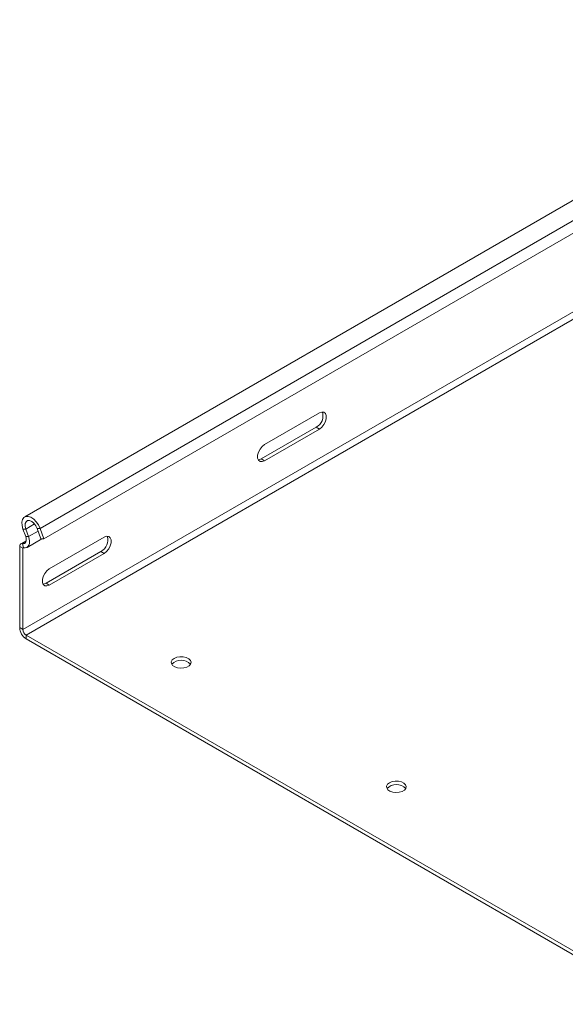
# Model space of a CAD drawing. Header units: millimetres. Extents: x -443 to 4177, y -1458 to 97.
# Tile 1 of 33: x -443 to -263, y -1175 to -851. Entities that reach past the tile are written whole.
import ezdxf

# ---------------------------------------------------------------- set-up
doc = ezdxf.new("R2010")
doc.units = ezdxf.units.MM

msp = doc.modelspace()

# ---------------------------------------------------------------- linework, layer by layer
at = {"color": 7, "linetype": 'Continuous', "lineweight": 15}
for p, q in [((-158.12, -851.26), (-440.96, -1014.54)), ((-434.68, -1021.71), (-151.83, -858.43)), ((-362.17, -990.79), (-344.14, -980.38)), ((-363.23, -995.48), (-345.2, -985.07)), ((-344.14, -985.69), (-362.17, -996.1)), ((-436.84, -1018.37), (-435.61, -1021.75)), ((-435.91, -1018.33), (-434.68, -1021.71)), ((-440.62, -1021.01), (-441.52, -1018.55)), ((-439.69, -1020.98), (-440.59, -1018.51)), ((-432.88, -1031.61), (-414.85, -1021.2)), ((-442.6, -1050.9), (-442.6, -1024.2)), ((-440.43, -1022.34), (-442.23, -1023.38)), ((-441.54, -1051.51), (-441.54, -1024.81)), ((-440.18, -1024.54), (-435.33, -1021.73)), ((-434.68, -1021.71), (-435.61, -1021.75)), ((-433.94, -1036.3), (-415.91, -1025.89)), ((-414.85, -1026.51), (-432.88, -1036.92)), ((-232.59, -1173.36), (-440.48, -1053.35)), ((-232.59, -1174.58), (-440.48, -1054.57))]:
    msp.add_line(p, q, dxfattribs=at)
at = {"color": 7, "linetype": 'Continuous', "lineweight": 0}
for p, q in [((-435.91, -1018.33), (-153.06, -855.05)), ((-441.54, -1051.51), (-158.7, -888.23)), ((-440.48, -1053.35), (-157.64, -890.07)), ((-345.2, -985.07), (-344.14, -985.69)), ((-363.23, -995.48), (-362.17, -996.1)), ((-440.59, -1018.51), (-437.72, -1016.86)), ((-435.91, -1018.33), (-436.84, -1018.37)), ((-440.59, -1018.51), (-441.52, -1018.55)), ((-440.62, -1021.01), (-439.69, -1020.98)), ((-439.69, -1020.98), (-436.55, -1019.17)), ((-441.54, -1024.81), (-442.6, -1024.2)), ((-441.69, -1023.32), (-440.49, -1022.63)), ((-441.69, -1023.32), (-441.39, -1024.67)), ((-441.54, -1024.81), (-441.32, -1024.68)), ((-415.91, -1025.89), (-414.85, -1026.51)), ((-433.94, -1036.3), (-432.88, -1036.92)), ((-442.6, -1050.9), (-441.54, -1051.51)), ((-440.48, -1053.35), (-440.48, -1054.57))]:
    msp.add_line(p, q, dxfattribs=at)
at = {"color": 7, "linetype": 'Continuous', "lineweight": 15, "flags": 128}
for points in [[(-344.14, -980.38), (-343.35, -980.09), (-342.66, -980.15), (-342.15, -980.56), (-341.88, -981.27), (-341.88, -982.19), (-342.15, -983.21), (-342.66, -984.21), (-343.35, -985.07), (-344.14, -985.69)], [(-362.17, -996.1), (-362.96, -996.39), (-363.65, -996.33), (-364.16, -995.92), (-364.43, -995.21), (-364.43, -994.29), (-364.16, -993.26), (-363.65, -992.26), (-362.96, -991.4), (-362.17, -990.79)], [(-364.24, -995.8), (-364.02, -995.78), (-363.23, -995.48)], [(-441.52, -1018.55), (-441.83, -1017.39), (-441.89, -1016.31), (-441.68, -1015.41), (-441.24, -1014.75), (-440.6, -1014.39), (-439.8, -1014.36), (-438.91, -1014.66), (-438.01, -1015.27), (-437.16, -1016.13), (-436.44, -1017.18), (-435.91, -1018.33)], [(-440.59, -1018.51), (-440.81, -1017.57), (-440.79, -1016.74), (-440.51, -1016.11), (-440.02, -1015.76), (-439.37, -1015.73), (-438.64, -1016.03), (-437.92, -1016.63), (-437.3, -1017.44), (-436.84, -1018.37)], [(-441.69, -1023.32), (-441.33, -1023.35), (-441.01, -1023.28), (-440.74, -1023.09), (-440.55, -1022.81), (-440.44, -1022.44), (-440.42, -1022), (-440.48, -1021.52), (-440.62, -1021.01)], [(-441.39, -1024.67), (-440.81, -1024.72), (-440.3, -1024.6), (-439.88, -1024.3), (-439.58, -1023.85), (-439.4, -1023.25), (-439.36, -1022.55), (-439.46, -1021.78), (-439.69, -1020.98)], [(-414.85, -1021.2), (-414.06, -1020.91), (-413.37, -1020.97), (-412.86, -1021.38), (-412.59, -1022.09), (-412.59, -1023.01), (-412.86, -1024.03), (-413.37, -1025.03), (-414.06, -1025.89), (-414.85, -1026.51)], [(-442.6, -1024.2), (-442.59, -1023.98), (-442.54, -1023.77), (-442.46, -1023.6), (-442.35, -1023.47), (-442.21, -1023.37), (-442.06, -1023.31), (-441.88, -1023.29), (-441.69, -1023.32)], [(-441.54, -1024.81), (-441.54, -1024.78), (-441.53, -1024.74), (-441.52, -1024.71), (-441.5, -1024.69), (-441.48, -1024.67), (-441.45, -1024.66), (-441.42, -1024.66), (-441.39, -1024.67)], [(-432.88, -1036.92), (-433.67, -1037.21), (-434.36, -1037.15), (-434.87, -1036.74), (-435.14, -1036.03), (-435.14, -1035.11), (-434.87, -1034.08), (-434.36, -1033.08), (-433.67, -1032.22), (-432.88, -1031.61)], [(-434.95, -1036.62), (-434.73, -1036.6), (-433.94, -1036.3)], [(-391.87, -1061), (-392.49, -1061.5), (-392.8, -1062.1), (-392.75, -1062.71), (-392.36, -1063.29), (-391.67, -1063.76), (-390.75, -1064.08), (-389.7, -1064.2), (-388.64, -1064.13), (-387.68, -1063.86), (-386.93, -1063.42), (-386.46, -1062.86), (-386.32, -1062.25), (-386.54, -1061.65), (-387.09, -1061.12), (-387.91, -1060.72), (-388.9, -1060.49), (-389.97, -1060.47), (-391, -1060.64), (-391.87, -1061)], [(-321.16, -1101.82), (-321.78, -1102.33), (-322.08, -1102.92), (-322.04, -1103.53), (-321.65, -1104.11), (-320.96, -1104.58), (-320.04, -1104.9), (-318.99, -1105.02), (-317.93, -1104.95), (-316.97, -1104.68), (-316.21, -1104.24), (-315.74, -1103.68), (-315.61, -1103.07), (-315.83, -1102.47), (-316.38, -1101.94), (-317.2, -1101.54), (-318.19, -1101.31), (-319.26, -1101.29), (-320.29, -1101.46), (-321.16, -1101.82)]]:
    msp.add_lwpolyline(points, dxfattribs=at)
at = {"color": 7, "linetype": 'Continuous', "lineweight": 15}
for centre, radius, start, end in [((-347.25, -981.3), 4.29, 298.4611, 16.6993), ((-417.96, -1022.12), 4.29, 298.4605, 16.6999), ((-438, -1050.69), 4.61, 182.6054, 237.3947), ((-439.24, -1051.41), 2.31, 182.6059, 237.3944), ((-389.57, -1065.78), 4.18, 42.7186, 137.2815), ((-318.86, -1106.6), 4.18, 42.7186, 137.2815)]:
    msp.add_arc(centre, radius, start, end, dxfattribs=at)

doc.saveas('drawing.dxf')
